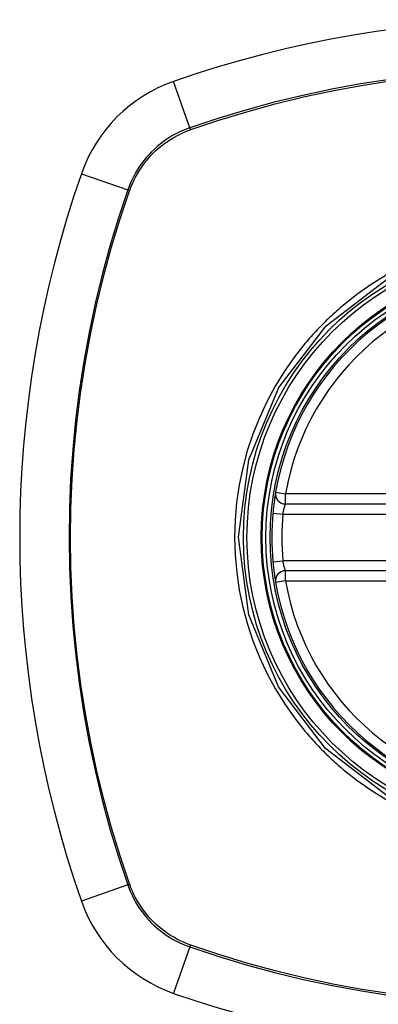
# Model space of a CAD drawing. Header units: inches. Extents: x 23 to 567, y 61 to 264.
# Tile 144 of 256: x 293.737 to 294.16, y 160.02 to 161.18. Entities that reach past the tile are written whole.
import ezdxf

# ---------------------------------------------------------------- set-up
doc = ezdxf.new("R2010")
doc.units = ezdxf.units.IN
doc.header["$MEASUREMENT"] = 0
doc.layers.add('Visible Edges(ANSI)', color=7, linetype='Continuous', lineweight=25)
doc.layers.add('Visible Tangent Edges(ANSI)', color=7, linetype='Continuous', lineweight=25)

msp = doc.modelspace()

# ---------------------------------------------------------------- linework, layer by layer
at = {"layer": 'Visible Edges(ANSI)'}
for p, q in [((294.0508, 160.6093), (294.6444, 160.6093)), ((294.6444, 160.5306), (294.0508, 160.5306))]:
    msp.add_line(p, q, dxfattribs=at)
at = {"layer": 'Visible Edges(ANSI)', "flags": 128}
for points in [[(294.0392, 160.6231), (294.0392, 160.6231), (294.0391, 160.6229), (294.0391, 160.6227), (294.039, 160.6223), (294.039, 160.6218), (294.0389, 160.6213), (294.0388, 160.6206), (294.0386, 160.6198), (294.0385, 160.619), (294.0384, 160.618), (294.0382, 160.617), (294.038, 160.6159), (294.0379, 160.6148), (294.0377, 160.6135), (294.0375, 160.6122), (294.0373, 160.6108), (294.0371, 160.6094), (294.037, 160.608), (294.0368, 160.6065), (294.0366, 160.6049), (294.0364, 160.6034), (294.0363, 160.6018), (294.0361, 160.6002), (294.0359, 160.5986)], [(294.0359, 160.5413), (294.0361, 160.5397), (294.0363, 160.5381), (294.0364, 160.5365), (294.0366, 160.535), (294.0368, 160.5335), (294.0369, 160.532), (294.0371, 160.5305), (294.0373, 160.5291), (294.0375, 160.5277), (294.0377, 160.5264), (294.0379, 160.5252), (294.038, 160.524), (294.0382, 160.5229), (294.0383, 160.5219), (294.0385, 160.5209), (294.0386, 160.5201), (294.0388, 160.5193), (294.0389, 160.5186), (294.039, 160.5181), (294.039, 160.5176), (294.0391, 160.5172), (294.0391, 160.517), (294.0392, 160.5168), (294.0392, 160.5168)]]:
    msp.add_lwpolyline(points, dxfattribs=at)
at = {"layer": 'Visible Edges(ANSI)'}
for radius in [0.3199, 0.315]:
    msp.add_circle((294.3476, 160.5699), radius, dxfattribs=at)
for centre, radius, start, end in [((294.3476, 159.881), 1.2992, 70.7337, 109.2663), ((293.9774, 160.9402), 0.1772, 109.2663, 160.7337), ((295.0366, 160.5699), 1.2992, 160.7337, 199.2663), ((294.3476, 160.5699), 0.313, 9.784, 170.216), ((294.0508, 160.6211), 0.0118, 170.216, 270), ((294.3476, 160.5699), 0.313, 174.7499, 185.2501), ((294.0508, 160.5188), 0.0118, 90, 189.784), ((294.3476, 160.5699), 0.313, 189.784, 350.216), ((293.9774, 160.1997), 0.1772, 199.2663, 250.7337), ((294.3476, 161.2589), 1.2992, 250.7337, 289.2663)]:
    msp.add_arc(centre, radius, start, end, dxfattribs=at)
at = {"layer": 'Visible Tangent Edges(ANSI)'}
for p, q in [((293.938, 161.0528), (293.9189, 161.1074)), ((293.9388, 161.0505), (293.9393, 161.0507)), ((293.8101, 160.9986), (293.8648, 160.9795)), ((293.8669, 160.9783), (293.8671, 160.9787)), ((294.0392, 160.6231), (294.0508, 160.6211)), ((294.0508, 160.6093), (294.0508, 160.6211)), ((294.6444, 160.6211), (294.0508, 160.6211)), ((294.0359, 160.5986), (294.0477, 160.5975)), ((294.0477, 160.5975), (294.6475, 160.5975)), ((294.0359, 160.5413), (294.0477, 160.5424)), ((294.6475, 160.5424), (294.0477, 160.5424)), ((294.0508, 160.5188), (294.0508, 160.5306)), ((294.0508, 160.5188), (294.0392, 160.5168)), ((294.0508, 160.5188), (294.6444, 160.5188)), ((293.8648, 160.1604), (293.8101, 160.1413)), ((293.8671, 160.1611), (293.8669, 160.1616)), ((293.938, 160.0871), (293.9189, 160.0325)), ((293.9393, 160.0892), (293.9388, 160.0894))]:
    msp.add_line(p, q, dxfattribs=at)
at = {"layer": 'Visible Tangent Edges(ANSI)', "flags": 128}
for points in [[(294.1737, 161.1098), (294.1394, 161.1044), (294.1053, 161.0982), (294.0714, 161.091), (294.0376, 161.0828), (294.0042, 161.0737), (293.971, 161.0637), (293.938, 161.0528)], [(293.9393, 161.0507), (293.9721, 161.0617), (294.0052, 161.0717), (294.0385, 161.0809), (294.0721, 161.0891), (294.106, 161.0963), (294.14, 161.1026), (294.1742, 161.108)], [(293.938, 161.0528), (293.9338, 161.0512), (293.9297, 161.0495), (293.9256, 161.0477), (293.9217, 161.0457), (293.9177, 161.0435), (293.9139, 161.0412), (293.9102, 161.0388), (293.9065, 161.0362), (293.903, 161.0335), (293.8995, 161.0307), (293.8962, 161.0277), (293.893, 161.0246), (293.8899, 161.0214), (293.8869, 161.018), (293.8841, 161.0146), (293.8813, 161.011), (293.8788, 161.0074), (293.8763, 161.0037), (293.874, 160.9998), (293.8719, 160.9959), (293.8699, 160.9919), (293.868, 160.9879), (293.8663, 160.9837), (293.8648, 160.9795)], [(293.8671, 160.9787), (293.8686, 160.9828), (293.8703, 160.9869), (293.8721, 160.9908), (293.8741, 160.9947), (293.8763, 160.9986), (293.8785, 161.0023), (293.8809, 161.0059), (293.8834, 161.0095), (293.8861, 161.013), (293.8889, 161.0163), (293.8918, 161.0196), (293.8948, 161.0227), (293.898, 161.0258), (293.9012, 161.0287), (293.9046, 161.0315), (293.9081, 161.0341), (293.9116, 161.0367), (293.9153, 161.0391), (293.919, 161.0413), (293.9228, 161.0434), (293.9267, 161.0454), (293.9307, 161.0473), (293.9347, 161.049), (293.9388, 161.0505)], [(293.8648, 160.9795), (293.8539, 160.9466), (293.8438, 160.9133), (293.8347, 160.8796), (293.8265, 160.8457), (293.8192, 160.8116), (293.813, 160.7772), (293.8076, 160.7427), (293.8033, 160.7081), (293.7999, 160.6734), (293.7975, 160.6386), (293.7961, 160.6039), (293.7956, 160.5692), (293.7961, 160.5344), (293.7976, 160.4997), (293.8001, 160.4651), (293.8034, 160.4305), (293.8078, 160.396), (293.8131, 160.3618), (293.8194, 160.3276), (293.8266, 160.2937), (293.8347, 160.26), (293.8438, 160.2265), (293.8539, 160.1933), (293.8648, 160.1604)], [(293.8669, 160.1616), (293.8559, 160.1944), (293.8458, 160.2275), (293.8367, 160.2608), (293.8285, 160.2944), (293.8212, 160.3283), (293.8149, 160.3623), (293.8096, 160.3965), (293.8052, 160.4309), (293.8017, 160.4653), (293.7993, 160.4999), (293.7978, 160.5345), (293.7973, 160.5692), (293.7977, 160.6038), (293.7992, 160.6384), (293.8016, 160.6731), (293.805, 160.7077), (293.8094, 160.7423), (293.8148, 160.7767), (293.8211, 160.8109), (293.8284, 160.845), (293.8366, 160.8788), (293.8458, 160.9123), (293.8559, 160.9454), (293.8669, 160.9783)], [(294.1694, 160.8789), (294.1518, 160.868), (294.1349, 160.8562), (294.1188, 160.8434)], [(294.1708, 160.2651), (294.0981, 160.321), (294.0425, 160.3938), (294.0074, 160.4788), (293.9954, 160.5702), (294.0075, 160.6615), (294.0428, 160.7466), (294.0987, 160.8195), (294.1715, 160.8752)], [(294.1188, 160.8434), (294.1167, 160.8417), (294.1147, 160.84), (294.1128, 160.8383), (294.1108, 160.8365), (294.1088, 160.8348), (294.1069, 160.833), (294.105, 160.8312), (294.103, 160.8294), (294.1011, 160.8276), (294.0992, 160.8258), (294.0974, 160.8239), (294.0955, 160.8221), (294.0936, 160.8202), (294.0918, 160.8183), (294.09, 160.8165), (294.0882, 160.8145), (294.0864, 160.8126), (294.0846, 160.8107), (294.0828, 160.8087), (294.081, 160.8068), (294.0793, 160.8048), (294.0776, 160.8028), (294.0759, 160.8008), (294.0742, 160.7988)], [(294.0742, 160.7988), (294.0614, 160.7826), (294.0495, 160.7657), (294.0386, 160.748), (294.0288, 160.7298), (294.02, 160.711), (294.0123, 160.6917), (294.0058, 160.672), (294.0004, 160.652), (293.9962, 160.6317), (293.9932, 160.6112), (293.9914, 160.5906), (293.9908, 160.5698), (293.9914, 160.5491), (293.9933, 160.5284), (293.9963, 160.5079), (294.0005, 160.4876), (294.0059, 160.4675), (294.0124, 160.4479), (294.0201, 160.4286), (294.0289, 160.4099), (294.0387, 160.3917), (294.0496, 160.3741), (294.0614, 160.3572), (294.0742, 160.3411)], [(294.0477, 160.5975), (294.0479, 160.5983), (294.048, 160.599), (294.0482, 160.5998), (294.0483, 160.6006), (294.0485, 160.6013), (294.0487, 160.602), (294.0488, 160.6027), (294.049, 160.6034), (294.0492, 160.6041), (294.0494, 160.6047), (294.0495, 160.6053), (294.0497, 160.6058), (294.0499, 160.6064), (294.05, 160.6069), (294.0502, 160.6073), (294.0503, 160.6077), (294.0504, 160.6081), (294.0505, 160.6084), (294.0506, 160.6087), (294.0507, 160.6089), (294.0507, 160.6091), (294.0508, 160.6092), (294.0508, 160.6093), (294.0508, 160.6093)], [(294.0508, 160.5306), (294.0508, 160.5306), (294.0508, 160.5307), (294.0507, 160.5308), (294.0507, 160.531), (294.0506, 160.5312), (294.0505, 160.5315), (294.0504, 160.5318), (294.0503, 160.5322), (294.0502, 160.5326), (294.05, 160.533), (294.0499, 160.5335), (294.0497, 160.5341), (294.0495, 160.5346), (294.0494, 160.5352), (294.0492, 160.5358), (294.049, 160.5365), (294.0488, 160.5372), (294.0487, 160.5379), (294.0485, 160.5386), (294.0483, 160.5393), (294.0482, 160.5401), (294.048, 160.5408), (294.0479, 160.5416), (294.0477, 160.5424)], [(294.0742, 160.3411), (294.0759, 160.3391), (294.0776, 160.3371), (294.0793, 160.3351), (294.081, 160.3331), (294.0828, 160.3312), (294.0846, 160.3292), (294.0863, 160.3273), (294.0881, 160.3254), (294.09, 160.3235), (294.0918, 160.3216), (294.0936, 160.3197), (294.0955, 160.3178), (294.0973, 160.316), (294.0992, 160.3141), (294.1011, 160.3123), (294.103, 160.3105), (294.1049, 160.3087), (294.1069, 160.3069), (294.1088, 160.3051), (294.1108, 160.3034), (294.1128, 160.3016), (294.1147, 160.2999), (294.1167, 160.2982), (294.1188, 160.2965)], [(294.1188, 160.2965), (294.1349, 160.2837), (294.1518, 160.2718), (294.1694, 160.261)], [(293.8648, 160.1604), (293.8663, 160.1562), (293.868, 160.152), (293.8699, 160.148), (293.8719, 160.144), (293.874, 160.1401), (293.8763, 160.1362), (293.8788, 160.1325), (293.8813, 160.1288), (293.8841, 160.1253), (293.8869, 160.1218), (293.8899, 160.1185), (293.893, 160.1153), (293.8962, 160.1122), (293.8995, 160.1092), (293.903, 160.1064), (293.9065, 160.1037), (293.9102, 160.1011), (293.9139, 160.0986), (293.9177, 160.0964), (293.9217, 160.0942), (293.9256, 160.0922), (293.9297, 160.0904), (293.9338, 160.0887), (293.938, 160.0871)], [(293.9388, 160.0894), (293.9347, 160.0909), (293.9307, 160.0926), (293.9267, 160.0945), (293.9228, 160.0964), (293.919, 160.0986), (293.9153, 160.1008), (293.9116, 160.1032), (293.9081, 160.1058), (293.9046, 160.1084), (293.9012, 160.1112), (293.898, 160.1141), (293.8948, 160.1172), (293.8918, 160.1203), (293.8889, 160.1236), (293.8861, 160.1269), (293.8834, 160.1304), (293.8809, 160.1339), (293.8785, 160.1376), (293.8762, 160.1413), (293.8741, 160.1451), (293.8721, 160.149), (293.8703, 160.153), (293.8686, 160.157), (293.8671, 160.1611)], [(293.938, 160.0871), (293.971, 160.0762), (294.0043, 160.0661), (294.0379, 160.057), (294.0718, 160.0488), (294.106, 160.0416), (294.1403, 160.0353), (294.1748, 160.03), (294.2095, 160.0256), (294.2442, 160.0222), (294.2789, 160.0198), (294.3137, 160.0184)], [(294.1753, 160.0317), (294.1409, 160.0371), (294.1066, 160.0434), (294.0726, 160.0507), (294.0388, 160.0589), (294.0053, 160.0681), (293.9721, 160.0782), (293.9393, 160.0892)]]:
    msp.add_lwpolyline(points, dxfattribs=at)
at = {"layer": 'Visible Tangent Edges(ANSI)'}
for radius in [0.3464, 0.3422, 0.3254, 0.3242]:
    msp.add_circle((294.3476, 160.5699), radius, dxfattribs=at)
for start, end in [(9.784, 170.216), (174.7499, 185.2501), (189.784, 350.216)]:
    msp.add_arc((294.3476, 160.5699), 0.3012, start, end, dxfattribs=at)
for centre, major_axis, start_param, end_param in [((293.9397, 161.0481), (-0.00321, 0.00931), 1.046967, 1.310674), ((293.8695, 160.9779), (0.00931, -0.00321), 1.830918, 2.094625), ((293.8695, 160.162), (0.00931, 0.00321), 4.18856, 4.452267), ((293.9397, 160.0918), (0.00321, 0.00931), 1.830918, 2.094625)]:
    msp.add_ellipse(centre, major_axis=major_axis, ratio=0.002592, start_param=start_param, end_param=end_param, dxfattribs=at)

doc.saveas('drawing.dxf')
